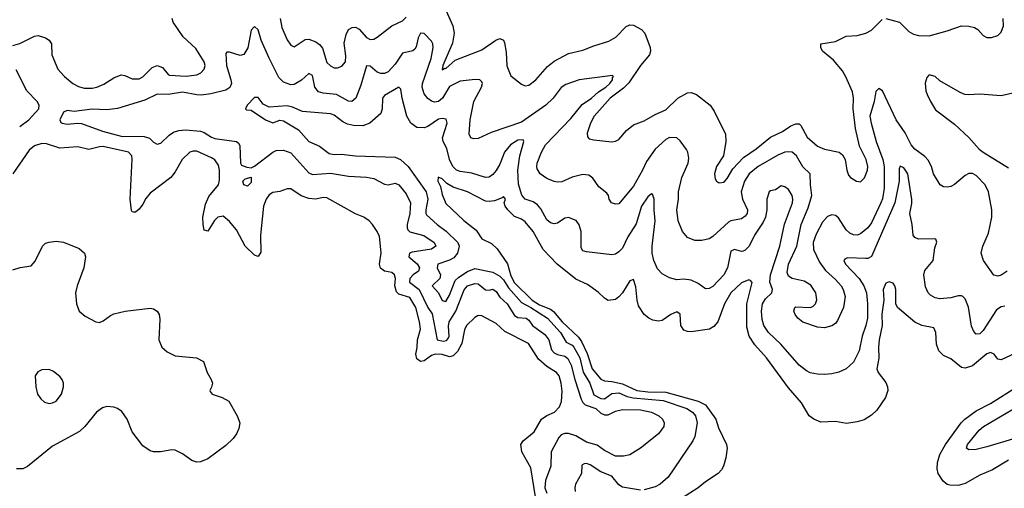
# Model space of a CAD drawing. Header units: inches. Extents: x 1843162 to 1959474, y 907081 to 1016326.
# Tile 94 of 256: x 1860707 to 1866167, y 956328 to 958924. Entities that reach past the tile are written whole.
import ezdxf

# ---------------------------------------------------------------- set-up
doc = ezdxf.new("R2010")
doc.units = ezdxf.units.IN
doc.header["$MEASUREMENT"] = 0
doc.layers.add('B8965', color=7, linetype='Continuous')

msp = doc.modelspace()

# ---------------------------------------------------------------- linework, layer by layer
at = {"layer": 'B8965', "color": 5}
for points, elevation in [([(1863064.1, 958990), (1863109.4, 958890), (1863116.6, 958850), (1863106.5, 958793.5), (1863052.7, 958670), (1863050, 958646), (1863064.1, 958655.9), (1863070, 958654.4), (1863120.9, 958699.1), (1863270, 958757.7), (1863346.9, 958810), (1863370, 958819.1), (1863390, 958810.4), (1863395.9, 958795.9), (1863404.8, 958744.8), (1863409.1, 958669.1), (1863430, 958613), (1863490, 958566.4), (1863510, 958557.1), (1863530, 958560.4), (1863570, 958590.4), (1863634.4, 958665.6), (1863670, 958694.2), (1863750, 958735.9), (1863830, 958755.1), (1863890, 958780.1), (1863974.2, 958805.8), (1864012.6, 958827.4), (1864070, 958886.2), (1864090, 958895.6), (1864110, 958893.4), (1864154.7, 958870), (1864173.8, 958850), (1864202.6, 958770), (1864205.5, 958750), (1864198.5, 958730), (1864149.3, 958670.7), (1864085.1, 958574.9), (1864054.9, 958545.1), (1863981.5, 958490), (1863892.8, 958390), (1863871.8, 958350), (1863854.6, 958294.6), (1863855.8, 958275.8), (1863864.4, 958264.4), (1863890, 958257.7), (1863990, 958248.2), (1864010, 958250.2), (1864030, 958260.2), (1864070.9, 958310), (1864110, 958341.2), (1864170, 958364.3), (1864230, 958398.2), (1864290, 958425), (1864356.4, 958490), (1864410, 958518), (1864430, 958520.7), (1864460.3, 958510), (1864536.5, 958450), (1864557.2, 958417.2), (1864620.7, 958290), (1864622.8, 958250), (1864609.2, 958170), (1864570.3, 958110), (1864558.9, 958070), (1864562.9, 958042.9), (1864570.3, 958030.3), (1864582.3, 958022.3), (1864590, 958019.5), (1864610, 958023.1), (1864616.9, 958030), (1864630, 958044.2), (1864661.5, 958098.5), (1864719.7, 958160.3), (1864790, 958207.9), (1864870, 958273.1), (1864936, 958304), (1864983.2, 958336.7), (1865010, 958347.3), (1865030, 958346.4), (1865038.5, 958338.5), (1865073, 958273), (1865130, 958224.2), (1865170, 958206), (1865250.4, 958190.4), (1865270, 958174.8), (1865284, 958150), (1865293.4, 958090), (1865303.1, 958063.1), (1865314, 958050), (1865346.8, 958030), (1865370, 958026.4), (1865392.1, 958047.9), (1865408.7, 958090), (1865410.5, 958110), (1865399.8, 958150), (1865363.3, 958223.3), (1865341.9, 958321.9), (1865329.1, 958430), (1865330.7, 958490), (1865324, 958524), (1865288.3, 958608.3), (1865270, 958640.5), (1865219, 958699), (1865158.9, 958750), (1865148.4, 958770), (1865149.7, 958790.3), (1865230, 958803.7), (1865290, 958832.4), (1865350, 958837), (1865399, 958850), (1865430, 958866), (1865490, 958925.7)], 680), ([(1860670, 958781.2), (1860707.6, 958792.4), (1860790, 958832.7), (1860810, 958836), (1860850, 958822.7), (1860870.3, 958810), (1860882.8, 958790), (1860885.2, 958730), (1860918, 958650), (1860955.5, 958610), (1861002.8, 958570), (1861033.7, 958553.7), (1861065.3, 958545.3), (1861110, 958545.3), (1861135.1, 958550), (1861173.6, 958566.4), (1861230, 958602.6), (1861270, 958618.5), (1861290, 958615.6), (1861330, 958596.5), (1861370, 958596.8), (1861390, 958607), (1861441.2, 958658.8), (1861470, 958670.1), (1861498.6, 958658.6), (1861530, 958620.6), (1861537.6, 958617.6), (1861630, 958610.8), (1861690, 958617.8), (1861711.2, 958630), (1861729.7, 958650), (1861735.3, 958670), (1861730.8, 958690), (1861684.1, 958764.1), (1861613.7, 958830), (1861558.5, 958910), (1861552.5, 958930)], 680), ([(1862151.6, 958930), (1862161.3, 958881.3), (1862190, 958813), (1862210, 958783.8), (1862230, 958774), (1862290, 958815), (1862310, 958815.7), (1862350, 958801.5), (1862370, 958787), (1862386.6, 958766.6), (1862410, 958687.3), (1862430, 958667.6), (1862450, 958658.2), (1862470, 958657.4), (1862493.6, 958666.4), (1862513, 958690), (1862515.7, 958724.3), (1862506.4, 958793.6), (1862517.3, 958842.7), (1862530.6, 958869.4), (1862550, 958881.2), (1862570, 958882.8), (1862590, 958871.5), (1862630, 958826), (1862650, 958814.7), (1862670, 958815.8), (1862690, 958826.7), (1862770, 958889.2), (1862830, 958917.4), (1862850, 958938.9)], 680), ([(1865510, 958931.4), (1865584.9, 958910), (1865637.8, 958857.8), (1865663.5, 958843.5), (1865690, 958835.8), (1865750, 958835.5), (1865850, 958862.3), (1865930, 958890.3), (1865970, 958889), (1866000.7, 958880.7), (1866019.3, 958870), (1866050, 958837.1), (1866070, 958826), (1866095.3, 958824.7), (1866130, 958836.3), (1866150, 958854.8), (1866161.3, 958890), (1866161, 958930)], 680), ([(1866182.9, 957530), (1866150, 957508.5), (1866130, 957502.4), (1866108.8, 957508.8), (1866050.6, 957590), (1866038, 957630), (1866048.4, 957670), (1866079, 957741), (1866098, 957830), (1866096.5, 957870), (1866078.3, 957970), (1866061.1, 958010), (1866010, 958060.4), (1865990, 958072.4), (1865970, 958072.4), (1865950, 958061.3), (1865890, 958010.4), (1865870, 957999.5), (1865850, 957995.3), (1865830, 957997.6), (1865810.6, 958010), (1865774, 958070), (1865763.7, 958110), (1865745.3, 958145.3), (1865726.8, 958166.8), (1865670, 958207.1), (1865650, 958231.5), (1865617.3, 958297.3), (1865566.6, 958370), (1865491.9, 958530), (1865470, 958542.3), (1865454.2, 958525.8), (1865444.1, 958470), (1865421.3, 958390), (1865428.4, 958350), (1865457, 958250), (1865493.2, 958150), (1865499.9, 958110), (1865501, 957990), (1865491.4, 957931.4), (1865482.8, 957910), (1865430, 957798.6), (1865410, 957770.2), (1865370, 957736.9), (1865350, 957731.1), (1865330, 957731.9), (1865310, 957740.6), (1865290, 957759.7), (1865246.5, 957826.5), (1865230, 957839.3), (1865210, 957842.2), (1865186.6, 957833.4), (1865157.8, 957802.2), (1865123.5, 957736.5), (1865106, 957690), (1865108.3, 957650), (1865141, 957581), (1865174.6, 957534.6), (1865230, 957485.1), (1865261.4, 957450), (1865273.3, 957430), (1865283.8, 957390), (1865274.5, 957330), (1865242.2, 957257.8), (1865230, 957241.6), (1865210, 957228.4), (1865170, 957216.4), (1865130, 957220.4), (1865050, 957248.7), (1865022.4, 957270), (1865006.7, 957290), (1864999.3, 957310), (1865004.9, 957330), (1865010, 957333.6), (1865090, 957329.5), (1865105.1, 957334.9), (1865119.3, 957350), (1865127.3, 957372.7), (1865122, 957410), (1865093.9, 957453.9), (1865056.1, 957476.1), (1864990, 957490.2), (1864970, 957502.7), (1864962.8, 957522.8), (1864970.9, 957570), (1865015.8, 957670), (1865041, 957790), (1865079, 957881), (1865100.3, 957950), (1865092.6, 958010), (1865091, 958070), (1865049.6, 958109.6), (1865015, 958170), (1864990, 958189.2), (1864970, 958192.8), (1864950, 958190.1), (1864910, 958174), (1864802.5, 958110), (1864751.4, 958070), (1864725.4, 958030), (1864707.5, 957970), (1864714.9, 957930), (1864742.8, 957870), (1864740.4, 957850), (1864730, 957835.3), (1864710, 957820.2), (1864650.8, 957809.2), (1864637.4, 957802.6), (1864550, 957722.6), (1864529.8, 957710.2), (1864490, 957700.9), (1864450, 957701.5), (1864410, 957716.5), (1864382.8, 957750), (1864358.9, 957810), (1864351.7, 957870), (1864361, 957930), (1864360.8, 957970), (1864378, 958050), (1864414.2, 958130), (1864416.5, 958156.5), (1864411.2, 958190), (1864404, 958204), (1864370, 958252.2), (1864350, 958270.3), (1864310, 958271.2), (1864290, 958260.7), (1864230, 958206.9), (1864181.8, 958138.2), (1864161.1, 958090), (1864110, 958001), (1864030, 957904.4), (1864010, 957901.3), (1863988.2, 957910), (1863976.4, 957930), (1863972.7, 957950), (1863963.1, 957963.1), (1863917.5, 957997.5), (1863885.4, 958045.4), (1863863.4, 958063.4), (1863830, 958066.5), (1863770, 958051.8), (1863713.9, 958026.1), (1863690, 958023.2), (1863670, 958027), (1863630, 958044.1), (1863592.9, 958070), (1863577, 958097), (1863573.8, 958110), (1863576.9, 958130), (1863599.8, 958190), (1863622.6, 958230), (1863763.3, 958376.7), (1863825.1, 958454.9), (1863878.6, 958490), (1863915.9, 958524.1), (1863958.1, 958550), (1863980.1, 958570), (1863993.8, 958590), (1863994.7, 958605.3), (1863999.1, 958610), (1863994.9, 958614.9), (1863810, 958590.2), (1863735, 958565), (1863710, 958548.1), (1863666.1, 958490), (1863625.4, 958450), (1863490, 958357.2), (1863320.8, 958299.2), (1863250, 958266.3), (1863224.4, 958264.4), (1863209, 958269), (1863198.7, 958290), (1863205.5, 958370), (1863225.3, 958470), (1863268.4, 958550), (1863273.7, 958570), (1863270, 958580.5), (1863259.1, 958590), (1863233.6, 958593.6), (1863150, 958583.8), (1863090, 958553), (1863050.9, 958489.1), (1863030, 958470.1), (1863007.2, 958467.2), (1862990, 958472.5), (1862970, 958487.5), (1862950, 958513), (1862938.8, 958550), (1862940.9, 958570), (1862989.6, 958709.6), (1862999.9, 958770), (1862998.1, 958790), (1862990, 958805.8), (1862950, 958847.4), (1862930, 958848.5), (1862917.3, 958822.7), (1862906.5, 958773.5), (1862898.5, 958761.5), (1862887.8, 958752.2), (1862830, 958739.3), (1862790, 958677.7), (1862750, 958635.9), (1862730, 958626.3), (1862710, 958625.3), (1862690, 958633.7), (1862650, 958666.2), (1862630, 958668.7), (1862598.2, 958561.8), (1862571, 958489), (1862549.7, 958470.2), (1862530, 958472.2), (1862463, 958510), (1862390, 958516.1), (1862364.9, 958524.9), (1862343.9, 958550), (1862330, 958614.3), (1862310, 958626.8), (1862270.3, 958589.7), (1862230, 958565.9), (1862210, 958562.8), (1862170, 958577.6), (1862144.7, 958604.7), (1862089.6, 958710), (1862046, 958810), (1862030, 958867.7), (1862010, 958887), (1861990, 958866.7), (1861971.6, 958768.4), (1861950, 958731.7), (1861930, 958726.5), (1861870, 958744.4), (1861856.6, 958743.4), (1861850, 958736), (1861854, 958670), (1861878.9, 958590), (1861881, 958570), (1861872, 958548), (1861850, 958533.6), (1861766.9, 958513.1), (1861713.8, 958506.2), (1861690, 958506.9), (1861610, 958523), (1861530, 958509.6), (1861470, 958512.3), (1861401.8, 958478.2), (1861250, 958432.3), (1861190, 958425.5), (1861109.1, 958429.1), (1861010, 958416.3), (1860970, 958421.3), (1860950, 958411.8), (1860929.5, 958369.5), (1860934.5, 958354.5), (1860942, 958350), (1860970, 958346), (1861028.4, 958351.6), (1861050, 958348.9), (1861166.7, 958306.7), (1861270, 958278.9), (1861396.7, 958276.7), (1861426.9, 958266.9), (1861450, 958245.1), (1861470, 958233.7), (1861490, 958239.3), (1861536, 958284), (1861559.9, 958300.1), (1861590, 958309.9), (1861626.8, 958313.1), (1861710, 958307.1), (1861730, 958299.2), (1861770, 958272.5), (1861790, 958265.6), (1861908.6, 958248.6), (1861920.5, 958240.5), (1861927.4, 958227.4), (1861930.7, 958130), (1861937.5, 958117.5), (1861966.1, 958106.1), (1861990, 958103.5), (1862010, 958112.4), (1862110, 958190.4), (1862130, 958198.5), (1862170, 958200.5), (1862210, 958186.9), (1862310, 958075.4), (1862330, 958065.6), (1862430, 958073.3), (1862530, 958058), (1862630, 958051.5), (1862670, 958043.5), (1862730, 958012), (1862750, 958008.5), (1862790, 958017.4), (1862810, 958008.2), (1862850, 957958.3), (1862875, 957910), (1862869.9, 957850), (1862856, 957790), (1862855, 957770), (1862860.1, 957760.1), (1862870, 957748.8), (1862947.7, 957727.7), (1863005.1, 957690), (1863014.7, 957670), (1862990, 957652.7), (1862883.3, 957636.7), (1862869.1, 957630), (1862865.6, 957610), (1862911, 957571), (1862924.2, 957550), (1862919.1, 957530), (1862888.7, 957511.3), (1862870, 957490.7), (1862867.8, 957470), (1862922.4, 957430), (1862969.5, 957329.5), (1862994.6, 957294.6), (1863021.2, 957150), (1863056.9, 957143.1), (1863073.4, 957146.6), (1863082.9, 957157.1), (1863089, 957171), (1863085.3, 957225.3), (1863089.4, 957250), (1863124.8, 957310), (1863172, 957428), (1863190, 957448.6), (1863230, 957463.1), (1863250, 957459.7), (1863290, 957427.7), (1863310, 957426), (1863330, 957431.5), (1863350, 957417.4), (1863370, 957386.6), (1863410.4, 957350), (1863450, 957284.7), (1863470, 957274.5), (1863516.4, 957270), (1863530, 957259.4), (1863550.6, 957230), (1863619, 957179), (1863641.5, 957150), (1863655.4, 957095.4), (1863670, 957077.8), (1863690, 957068.3), (1863730, 957060.4), (1863746.1, 957046.1), (1863764.5, 957010), (1863784.5, 956930), (1863821, 956821), (1863830, 956802.7), (1863843.4, 956790), (1863901, 956770), (1863930, 956743.9), (1863950, 956734.1), (1863970, 956735.5), (1864010, 956754.3), (1864050, 956763.6), (1864150, 956761.8), (1864211.3, 956750), (1864251, 956730), (1864271, 956710), (1864280.4, 956690), (1864279.7, 956670), (1864249.7, 956630), (1864149.7, 956550), (1864090, 956512.6), (1864055.2, 956504.8), (1864010, 956505.1), (1863950, 956537), (1863910, 956566.4), (1863850, 956582.4), (1863790, 956619.2), (1863750, 956630.9), (1863730, 956630.5), (1863710, 956623.3), (1863696.4, 956610), (1863654.8, 956530), (1863653.1, 956450), (1863621.8, 956370), (1863618.4, 956330), (1863630, 956300.5)], 660), ([(1860707.2, 958332.8), (1860758.3, 958370), (1860813.8, 958430), (1860815.6, 958450), (1860803.9, 958470), (1860747.3, 958530), (1860687.1, 958647.1)], 680), ([(1866230, 958521.1), (1866150, 958502), (1866030, 958510.9), (1865967.9, 958507.9), (1865947.3, 958510), (1865921.3, 958521.3), (1865810, 958584.9), (1865784, 958610), (1865750, 958618.4), (1865736.9, 958603.1), (1865728.2, 958571.8), (1865731.9, 958530), (1865738.6, 958510), (1865756.8, 958470), (1865785.5, 958425.5), (1865890, 958346.1), (1865970, 958271.8), (1866026.5, 958206.5), (1866049.2, 958189.2), (1866190, 958102.6)], 660), ([(1866170, 957336.6), (1866150, 957332.3), (1866124.2, 957315.8), (1866050, 957201.5), (1866030, 957182.6), (1866010, 957181.6), (1865996.9, 957196.9), (1865985.4, 957225.4), (1865968.5, 957331.5), (1865950, 957377.1), (1865937.1, 957390), (1865930, 957394.6), (1865910, 957394.4), (1865870, 957383), (1865810, 957378), (1865782.4, 957382.4), (1865757.1, 957397.1), (1865745.2, 957410), (1865730, 957444), (1865720.6, 957510), (1865725.8, 957534.2), (1865772.7, 957590), (1865780.9, 957659.1), (1865792.1, 957692.1), (1865787.5, 957707.5), (1865782, 957710), (1865690, 957708.9), (1865670, 957717.1), (1865661.1, 957730), (1865656.1, 957790), (1865642, 957850), (1865654.6, 957905.4), (1865653.2, 957926.9), (1865631.3, 958070), (1865610, 958102.9), (1865590, 958111.8), (1865582.7, 958097.3), (1865583.1, 958030), (1865559.3, 957910), (1865430, 957612.1), (1865410, 957601.4), (1865399.4, 957600.6), (1865296.3, 957603.7), (1865282.3, 957597.7), (1865276.9, 957590), (1865285.3, 957570), (1865362.6, 957490), (1865386.8, 957450), (1865401.8, 957410), (1865407.5, 957350), (1865407.2, 957270), (1865398.7, 957230), (1865377.8, 957170), (1865362.3, 957090), (1865330, 957026.5), (1865290, 956988.8), (1865250, 956971.8), (1865210, 956962.3), (1865170, 956957.7), (1865130, 956959.6), (1865090, 956968), (1865070, 956978), (1865030, 957009.2), (1864926.6, 957126.6), (1864859, 957190), (1864834.1, 957230), (1864823.6, 957263.6), (1864820.8, 957310), (1864825.7, 957350), (1864841.9, 957378.1), (1864876.8, 957410), (1864881.6, 957430), (1864866.2, 957470), (1864869.7, 957510), (1864921.1, 957670), (1864948.1, 957791.9), (1864991.8, 957910), (1864994.6, 957930), (1864990.6, 957950.6), (1864970, 957982.4), (1864950, 957998.8), (1864930, 958002.7), (1864898, 957982), (1864870, 957976.5), (1864863.5, 957970), (1864850.6, 957929.4), (1864849.9, 957869.9), (1864843.1, 957830), (1864830, 957802), (1864780.8, 957730), (1864751.3, 957668.7), (1864730, 957646.3), (1864718, 957642), (1864710, 957639.8), (1864670, 957650.7), (1864650, 957640.8), (1864630.9, 957550), (1864611.7, 957510), (1864550, 957446), (1864530, 957434.7), (1864510, 957432.4), (1864470, 957461.8), (1864430, 957480.2), (1864390, 957485.7), (1864350, 957482.9), (1864310, 957494.4), (1864270, 957515.6), (1864244.5, 957544.5), (1864223.5, 957590), (1864214.6, 957630), (1864214.6, 957670), (1864231.2, 957808.8), (1864225.2, 957870), (1864226, 957930), (1864216.5, 957956.5), (1864210, 957959.5), (1864190, 957942.9), (1864155.7, 957890), (1864126.2, 957793.8), (1864078.3, 957721.7), (1864050, 957657.4), (1864030, 957637.7), (1864010, 957624.9), (1863990, 957620.8), (1863850, 957637.7), (1863830, 957644.2), (1863819.9, 957659.9), (1863820.7, 957750), (1863810, 957786.7), (1863792, 957812), (1863750, 957827.9), (1863730, 957823.6), (1863690, 957796.5), (1863670, 957793.8), (1863650, 957799), (1863630, 957816), (1863596.3, 957876.3), (1863578.8, 957898.8), (1863554.7, 957914.7), (1863510, 957930.2), (1863491.5, 957951.5), (1863472.4, 958012.4), (1863468.4, 958090), (1863479.5, 958170), (1863503.1, 958250), (1863498.6, 958258.6), (1863470, 958256.1), (1863429.1, 958230), (1863395.9, 958190), (1863370, 958124), (1863350, 958089.1), (1863330, 958065.8), (1863310, 958052.4), (1863290, 958050.2), (1863213.8, 958073.8), (1863150, 958082.5), (1863130, 958090.1), (1863109.2, 958110), (1863090.9, 958150), (1863076, 958210), (1863054.7, 958250), (1863052.5, 958270), (1863077, 958350), (1863072.2, 958372.2), (1863050, 958377.5), (1863030, 958372.1), (1862970, 958333.2), (1862950, 958325.2), (1862910, 958326.2), (1862875.4, 958350), (1862854.4, 958390), (1862827.2, 958490), (1862819.7, 958539.7), (1862810.3, 958550.3), (1862730, 958504.9), (1862719.3, 958490), (1862716.8, 958430), (1862710, 958403.8), (1862648.8, 958350), (1862610, 958336.5), (1862558.6, 958338.6), (1862525.5, 958345.5), (1862498.3, 958358.3), (1862450, 958394.4), (1862430, 958403.3), (1862274.8, 958414.8), (1862219.8, 958439.8), (1862190, 958445.9), (1862090, 958438.6), (1862056.4, 958456.4), (1862030, 958492.7), (1862010, 958493.7), (1861968.5, 958450), (1861959.5, 958430), (1861964, 958424), (1861990, 958422.7), (1862069.8, 958370), (1862110, 958352.5), (1862150, 958367.2), (1862170, 958363.2), (1862253.4, 958313.4), (1862310, 958249.8), (1862370, 958223.7), (1862422.9, 958182.9), (1862450, 958177.5), (1862490, 958178.5), (1862570, 958169.9), (1862790, 958161.9), (1862818.1, 958150), (1862861.3, 958110), (1862961.7, 957970), (1862971.1, 957930), (1862959.2, 957870), (1862958.3, 957850), (1862962.6, 957842.6), (1863021.1, 957790), (1863072.2, 957752.2), (1863135.8, 957690), (1863144.7, 957670), (1863135.5, 957630), (1863114.9, 957605.1), (1863090, 957591.6), (1863024.9, 957570), (1863021.2, 957550), (1863041.3, 957510), (1863037.5, 957490), (1862993.5, 957450), (1863029.9, 957410), (1863050, 957367.7), (1863070, 957362.7), (1863090, 957397.8), (1863121.9, 957478.1), (1863142.6, 957497.4), (1863190, 957528.8), (1863230, 957544.6), (1863330, 957524.9), (1863370, 957502.7), (1863390, 957483.5), (1863418.4, 957438.4), (1863490, 957356.5), (1863541.3, 957330), (1863632.9, 957270), (1863705.8, 957190), (1863737.7, 957137.7), (1863770, 957119.9), (1863779.4, 957110), (1863813.1, 957050), (1863832, 956972), (1863868.4, 956910), (1863890, 956845.6), (1863930, 956825.4), (1863950, 956824), (1863990, 956852.3), (1864030, 956855.9), (1864075.5, 956835.5), (1864108.1, 956828.1), (1864274.3, 956814.3), (1864407, 956770), (1864437, 956750), (1864454.3, 956730), (1864463.7, 956690), (1864450, 956614.8), (1864439.8, 956590), (1864302.4, 956390), (1864258.9, 956350), (1864230, 956335.2), (1864170, 956318.3)], 640), ([(1863569.1, 956270), (1863541.6, 956441.6), (1863491.1, 956530), (1863485.8, 956570), (1863498.2, 956590), (1863559.1, 956640.9), (1863600.4, 956710), (1863630, 956730.2), (1863671.8, 956750), (1863701.1, 956778.9), (1863711.5, 956808.5), (1863714.4, 956865.6), (1863710.4, 956910), (1863698.3, 956950), (1863684.2, 956970), (1863630, 957002.3), (1863583.1, 957043.1), (1863528.7, 957130), (1863396.3, 957196.3), (1863350, 957240.3), (1863270, 957283.1), (1863250, 957284.7), (1863230, 957273.3), (1863184.9, 957230), (1863174.3, 957205.7), (1863158.7, 957130), (1863134.9, 957085.1), (1863110, 957061.1), (1863090, 957055.7), (1863049.5, 957069.5), (1863010.7, 957070.7), (1862990, 957063.6), (1862950, 957033.3), (1862930, 957031), (1862910, 957045.4), (1862903.5, 957070), (1862912, 957108), (1862913.7, 957150), (1862929.9, 957210), (1862924.7, 957250), (1862903.3, 957330), (1862870, 957385.4), (1862810, 957403.5), (1862797.1, 957417.1), (1862786.5, 957450), (1862790.5, 957490.4), (1862784.7, 957510), (1862770, 957523.1), (1862730, 957530.7), (1862707.2, 957547.2), (1862702.4, 957570), (1862712.4, 957632.4), (1862702, 957722), (1862689.7, 957750), (1862663, 957790), (1862644.2, 957810), (1862614.5, 957830), (1862570, 957848.3), (1862410, 957936.8), (1862390, 957938.5), (1862350, 957929), (1862310, 957933.2), (1862268.6, 957948.6), (1862210, 957986.6), (1862190, 957986.3), (1862150, 957972.6), (1862110, 957965.7), (1862090, 957953.7), (1862073.2, 957930), (1862058.9, 957890), (1862042.7, 957730), (1862044.6, 957635.4), (1862030, 957611.2), (1862010, 957620.3), (1861958.2, 957670), (1861910, 957759.7), (1861870, 957805.1), (1861834.7, 957834.7), (1861805.8, 957830), (1861788.2, 957811.8), (1861750, 957752.8), (1861730, 957758.7), (1861723.7, 957790), (1861723.2, 957830), (1861737.8, 957902.2), (1861756.2, 957943.8), (1861809.1, 958010), (1861815, 958035), (1861815.7, 958090), (1861810, 958118.4), (1861790, 958147.1), (1861770, 958158.8), (1861690, 958195.8), (1861670, 958196.4), (1861650, 958189.7), (1861608.5, 958150), (1861570, 958080.9), (1861544.4, 958050), (1861430, 957962.3), (1861405.8, 957934.2), (1861390, 957902), (1861370, 957875.1), (1861350, 957856.9), (1861337.5, 957857.5), (1861330, 957859.3), (1861326.9, 957866.9), (1861320.2, 957930), (1861331.1, 958151.1), (1861328.7, 958170), (1861311.2, 958190), (1861170, 958221.1), (1861150, 958220.3), (1861090, 958204.2), (1861030, 958220.2), (1860930, 958212.9), (1860856.7, 958236.7), (1860830, 958238.6), (1860790, 958225.4), (1860759.6, 958200.4), (1860668.7, 958070)], 680), ([(1866224.7, 957075.3), (1866150, 957038.9), (1866130, 957043.2), (1866110, 957070.3), (1866090, 957079.3), (1866070, 957073.4), (1865990, 957006.3), (1865950, 956993.8), (1865930, 956997.8), (1865870, 957045.7), (1865830, 957064), (1865803.9, 957090), (1865790, 957126.8), (1865787.6, 957190), (1865776.2, 957216.2), (1865710, 957229.4), (1865670, 957247.5), (1865575, 957330), (1865565.4, 957350), (1865564.9, 957430), (1865560.5, 957450), (1865550, 957464), (1865527.6, 957472.4), (1865510, 957464), (1865495.8, 957430), (1865498.5, 957370), (1865488.1, 957291.9), (1865489.4, 957230), (1865472.8, 957150), (1865469, 957110), (1865471.7, 957048.3), (1865459.8, 956990), (1865467, 956970), (1865510, 956913.7), (1865518.5, 956890), (1865519.9, 956870), (1865507.2, 956830), (1865459.7, 956760.3), (1865430, 956733.4), (1865390, 956707), (1865350, 956695.3), (1865292.5, 956687.5), (1865230, 956697.7), (1865150, 956693.8), (1865110.4, 956710), (1865084.9, 956730), (1865041.7, 956801.7), (1864970, 956883.8), (1864848.2, 957050), (1864782.5, 957122.5), (1864752.5, 957170), (1864739.9, 957219.9), (1864739.4, 957350), (1864768.6, 957468.6), (1864759.9, 957479.9), (1864750, 957482.3), (1864710, 957465.7), (1864650, 957410.9), (1864614.3, 957350), (1864578.2, 957250), (1864556.2, 957223.8), (1864531.1, 957208.9), (1864430, 957194.7), (1864410, 957195.8), (1864390, 957203.1), (1864372.4, 957230), (1864370, 957293), (1864350, 957304.7), (1864316.9, 957290), (1864270, 957256.5), (1864250, 957253.7), (1864218.7, 957258.7), (1864194.8, 957270), (1864170.3, 957290.3), (1864138.4, 957338.4), (1864130.1, 957370.1), (1864124.1, 957444.1), (1864110, 957483.8), (1864090, 957477), (1864050, 957411.4), (1864030, 957389.1), (1864010, 957374.3), (1863970, 957369.1), (1863950, 957381.6), (1863915.1, 957415.1), (1863856.4, 957456.4), (1863790, 957485.8), (1863687.1, 957570), (1863610, 957650.2), (1863555.1, 957750), (1863510, 957804.8), (1863490, 957818.4), (1863450, 957834.3), (1863413.6, 957870), (1863398.3, 957890), (1863394.3, 957910), (1863400.4, 957930), (1863390, 957944.9), (1863382.3, 957937.7), (1863339.1, 957920.9), (1863310, 957916.4), (1863290, 957919.5), (1863190, 957970.2), (1863110, 957996.5), (1863076.1, 958016.1), (1863050, 958041.7), (1863028.4, 958051.6), (1863025.7, 958030), (1863039.9, 957999.9), (1863050, 957955.1), (1863070, 957904.8), (1863170, 957811.6), (1863238, 957758), (1863270, 957709.6), (1863323.2, 957683.2), (1863354.9, 957654.9), (1863411.8, 957571.8), (1863430, 957504.1), (1863450, 957466.2), (1863549.6, 957370), (1863590, 957343.7), (1863650, 957319.8), (1863667.6, 957307.6), (1863714.7, 957250), (1863805, 957165), (1863821.4, 957141.4), (1863854.5, 957074.5), (1863881.4, 956990), (1863930, 956932.1), (1863950, 956923.5), (1863990, 956920.2), (1864050, 956906.3), (1864129.8, 956869.8), (1864190, 956861.3), (1864290, 956861), (1864470, 956809.7), (1864510.7, 956790), (1864566.3, 956710), (1864581.8, 956661.8), (1864625.4, 956570), (1864629.2, 956550), (1864623.3, 956496.7), (1864609.8, 956450), (1864599.2, 956430), (1864579.2, 956410), (1864510, 956364.1), (1864469.8, 956330), (1864330, 956241.2)], 620), ([(1860670, 957537.3), (1860710, 957551.1), (1860770, 957560.9), (1860793.5, 957586.5), (1860834, 957670), (1860850, 957686), (1860870, 957692), (1860910, 957696.2), (1860950, 957691.5), (1861036.4, 957656.4), (1861066, 957630), (1861072.3, 957610), (1861063.6, 957550), (1861025.7, 957450), (1861016.4, 957410), (1861022, 957350), (1861037.8, 957310), (1861070, 957280.7), (1861130, 957249.8), (1861150, 957246.8), (1861170, 957254.8), (1861210, 957285.7), (1861230, 957294.8), (1861291.8, 957308.2), (1861430, 957325.1), (1861450, 957322.9), (1861469.3, 957310), (1861479.7, 957290), (1861484, 957264), (1861478, 957150), (1861496.3, 957110), (1861524.7, 957084.7), (1861570, 957061.1), (1861688, 957050), (1861726, 957030), (1861747.3, 956970), (1861769.5, 956930), (1861775.6, 956910), (1861771.7, 956888.3), (1861761.2, 956870), (1861764.1, 956864.1), (1861775.3, 956850), (1861830, 956831.5), (1861867.3, 956810), (1861912.6, 956730), (1861928, 956690), (1861921.7, 956658.3), (1861909.5, 956630), (1861890, 956602.8), (1861850, 956564.9), (1861750, 956490.4), (1861710, 956474.4), (1861690, 956472.4), (1861661.5, 956481.5), (1861610, 956518.4), (1861570, 956539.5), (1861550, 956540.3), (1861488.8, 956528.8), (1861450, 956530.3), (1861430, 956535.8), (1861390, 956563.8), (1861330, 956640.5), (1861303.6, 956710), (1861273.8, 956753.8), (1861250.1, 956770.1), (1861230, 956777.6), (1861190, 956780.7), (1861165.9, 956774.1), (1861133.7, 956750), (1861069.3, 956670.7), (1861038.3, 956641.7), (1860890, 956560.8), (1860750, 956448.5), (1860723.8, 956436.2), (1860690, 956434.9)], 720), ([(1866190, 956484), (1866101.6, 956430), (1866030, 956401), (1865950, 956353.8), (1865910, 956342.4), (1865864.7, 956344.7), (1865849.6, 956349.6), (1865826.7, 956366.7), (1865800.4, 956410), (1865795.1, 956435.1), (1865796.8, 956470), (1865810, 956514.4), (1865839.7, 956570), (1865928, 956690), (1865947.2, 956710), (1866010, 956757.4), (1866090, 956797.6), (1866235.7, 956890)], 620), ([(1866230, 956606.3), (1866070, 956556.9), (1866010, 956542.6), (1865970, 956540.5), (1865957.3, 956550), (1865963.1, 956570), (1866026.7, 956650), (1866050.3, 956670), (1866240, 956780)], 640), ([(1864150, 956316.8), (1864050, 956334.6), (1864030, 956347.6), (1863990, 956395), (1863930, 956418.9), (1863870, 956457.1), (1863850, 956464.2), (1863836.6, 956463.4), (1863824, 956456), (1863823.1, 956410), (1863789.7, 956350), (1863784.4, 956330), (1863787.2, 956310)], 640)]:
    msp.add_lwpolyline(points, dxfattribs=dict(at, elevation=elevation))
for points, elevation in [([(1861970, 958002), (1861949.3, 958010), (1861944.5, 958030), (1861957.5, 958042.5), (1861990, 958050.7), (1861990, 958021.2)], 660), ([(1860870, 956985.1), (1860830, 956984.5), (1860807, 956973), (1860793, 956950), (1860796.4, 956890), (1860806, 956850), (1860823.7, 956823.7), (1860845.3, 956805.3), (1860870, 956798.4), (1860890, 956800.4), (1860910, 956810.4), (1860938.7, 956850), (1860949.4, 956889.4), (1860949.3, 956910.7), (1860942.9, 956930), (1860930, 956946.6), (1860894.7, 956974.8)], 740)]:
    msp.add_lwpolyline(points, close=True, dxfattribs=dict(at, elevation=elevation))

doc.saveas('drawing.dxf')
